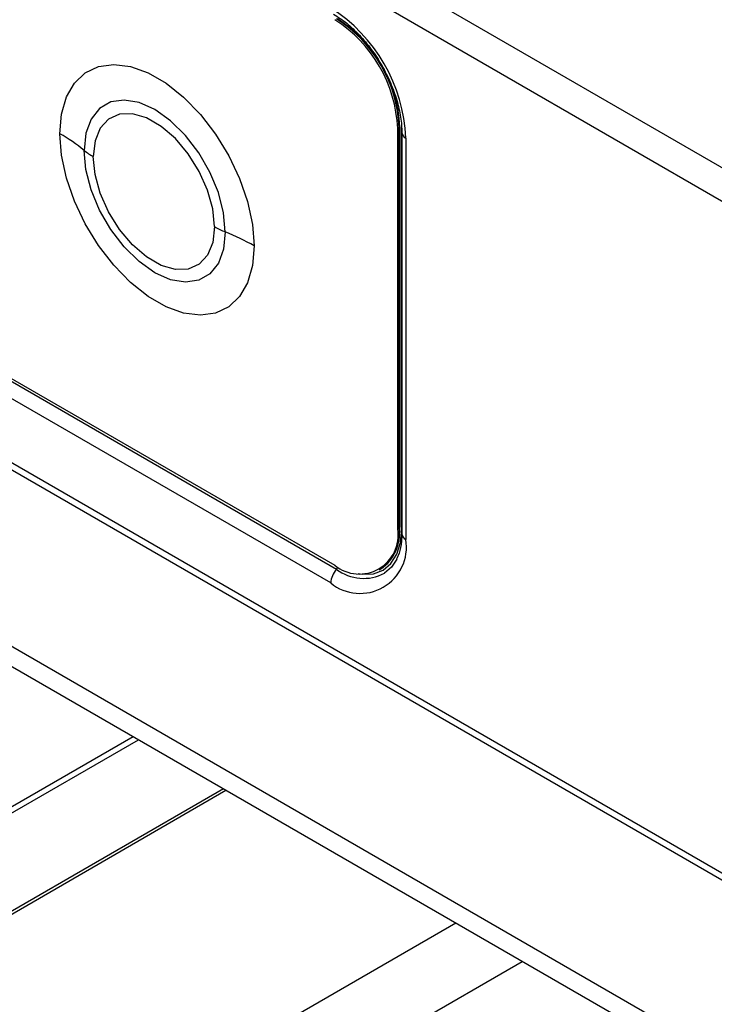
# Paper-space layout 'Specification Drawing' of a CAD drawing. Header units: millimetres. Extents: x 0 to 420, y 0 to 297.
# Tile 10 of 38: x 65.4 to 71.48, y 102.93 to 111.54. Entities that reach past the tile are written whole.
import ezdxf

# ---------------------------------------------------------------- set-up
doc = ezdxf.new("R2010")
doc.units = ezdxf.units.MM

psp = doc.layouts.new('Specification Drawing')

# ---------------------------------------------------------------- linework, layer by layer
at = {"color": 7, "linetype": 'Continuous', "lineweight": 25}
for p, q in [((42.0601, 127.2732), (77.9497, 106.5545)), ((41.9344, 127.0554), (77.824, 106.3368)), ((42.2015, 121.0221), (77.5568, 100.6119)), ((42.3905, 120.8529), (77.4415, 100.6184)), ((44.6017, 118.0302), (76.178, 99.8016)), ((44.5572, 117.8802), (76.1334, 99.6517)), ((51.6775, 116.2875), (68.161, 106.7718)), ((68.1742, 106.7359), (51.6829, 116.2562)), ((68.1248, 106.6172), (51.6335, 116.1375)), ((68.7109, 110.5915), (68.7251, 110.5996)), ((68.7109, 107.0894), (68.7109, 110.5915)), ((68.7251, 110.6042), (68.7298, 110.6069)), ((68.7251, 107.0976), (68.7251, 110.5996)), ((68.7298, 110.6069), (68.7298, 107.1048)), ((68.7462, 107.0908), (68.7462, 110.602)), ((68.7469, 110.5582), (68.7469, 107.0471)), ((68.7827, 110.5083), (68.7827, 106.9972)), ((68.7109, 107.0894), (68.7251, 107.0976)), ((68.7251, 107.1021), (68.7298, 107.1048)), ((68.7469, 107.0904), (68.7462, 107.0908)), ((68.5498, 106.7333), (68.564, 106.7415)), ((66.3967, 105.2725), (50.0144, 95.8152)), ((50.0181, 95.7654), (66.4417, 105.2466)), ((67.1861, 104.8168), (49.9777, 94.8826)), ((49.9908, 94.8642), (67.2086, 104.8038)), ((69.2201, 103.6426), (52.307, 93.8789)), ((52.5513, 93.3496), (69.8007, 103.3074))]:
    psp.add_line(p, q, dxfattribs=at)
at = {"color": 7, "linetype": 'Continuous', "lineweight": 25, "flags": 128}
for points in [[(65.7552, 110.5467), (65.7697, 110.7188), (65.8126, 110.8682), (65.8826, 110.99), (65.9771, 111.08), (66.093, 111.1351), (66.2264, 111.1535), (66.3727, 111.1345), (66.5269, 111.0787), (66.6838, 110.9882), (66.838, 110.8659), (66.9842, 110.716), (67.1176, 110.5436), (67.2336, 110.3547), (67.3281, 110.1555), (67.398, 109.953), (67.4409, 109.754), (67.4554, 109.5652)], [(67.2028, 109.688), (67.1874, 109.8556), (67.1417, 110.0327), (67.0681, 110.2103), (66.9703, 110.3797), (66.8533, 110.5322), (66.7227, 110.6603), (66.5853, 110.7575), (66.4479, 110.819), (66.3174, 110.8416), (66.2003, 110.8242), (66.1025, 110.7678), (66.029, 110.675), (65.9833, 110.5507), (65.9678, 110.4009)], [(67.1082, 109.734), (67.0927, 109.8894), (67.0474, 110.0536), (66.9748, 110.2171), (66.8791, 110.3702), (66.7659, 110.5042), (66.6417, 110.6112), (66.5139, 110.685), (66.3898, 110.7213), (66.2766, 110.718), (66.1809, 110.6754), (66.1082, 110.5958), (66.0629, 110.4839), (66.0475, 110.3463)], [(67.4554, 109.5652), (67.4409, 109.3932), (67.398, 109.2438), (67.3281, 109.122), (67.2336, 109.032), (67.1176, 108.9769), (66.9842, 108.9585), (66.838, 108.9775), (66.6838, 109.0332), (66.5269, 109.1238), (66.3727, 109.2461), (66.2264, 109.396), (66.093, 109.5683), (65.9771, 109.7573), (65.8826, 109.9565), (65.8126, 110.159), (65.7697, 110.358), (65.7552, 110.5467)], [(67.2028, 109.688), (67.1874, 109.5382), (67.1417, 109.4139), (67.0681, 109.3211), (66.9703, 109.2647), (66.8533, 109.2473), (66.7227, 109.2699), (66.5853, 109.3314), (66.4479, 109.4286), (66.3174, 109.5566), (66.2003, 109.7092), (66.1025, 109.8786), (66.029, 110.0562), (65.9833, 110.2333), (65.9678, 110.4009)], [(67.1082, 109.734), (67.0927, 109.5963), (67.0474, 109.4844), (66.9748, 109.4049), (66.8791, 109.3622), (66.7659, 109.3589), (66.6417, 109.3953), (66.5139, 109.4691), (66.3898, 109.5761), (66.2766, 109.71), (66.1809, 109.8632), (66.1082, 110.0266), (66.0629, 110.1908), (66.0475, 110.3463)], [(68.3641, 106.6995), (68.4014, 106.694), (68.498, 106.6979), (68.5826, 106.7292), (68.6521, 106.7868), (68.7037, 106.8686), (68.7355, 106.9712), (68.7462, 107.0908)], [(68.7026, 106.8247), (68.6563, 106.7552), (68.5961, 106.7027)]]:
    psp.add_lwpolyline(points, dxfattribs=at)
at = {"color": 7, "linetype": 'Continuous', "lineweight": 25}
for centre, radius, start, end in [((67.3543, 110.4433), 1.4299, 2.60548, 57.39452), ((67.5169, 110.5371), 1.1953, 2.60548, 57.39452), ((67.531, 110.5453), 1.1953, 2.60548, 57.39452), ((67.5443, 110.5529), 1.1868, 2.60548, 57.39452), ((64.9664, 109.1688), 1.5878, 50.89694, 60.20928), ((68.8077, 110.564), 0.0611, 185.63524, 245.84771), ((66.3432, 110.8628), 0.5952, 230.89694, 240.20928), ((67.4908, 110.4011), 0.7691, 240.16256, 248.01072), ((66.4346, 107.7855), 2.0517, 60.16256, 68.01072), ((68.3756, 107.035), 0.3397, 230.79671, 9.21404), ((68.3551, 107.0505), 0.373, 304.05635, 7.25583), ((68.2503, 107.0851), 0.4799, 331.2105, 2.36014), ((68.8077, 107.0529), 0.061, 185.45679, 245.86335), ((68.3816, 106.9321), 0.4063, 230.79671, 9.21404), ((68.3142, 106.608), 0.1896, 137.5952, 177.21805), ((68.1326, 106.7729), 0.0557, 318.41585, 344.43424), ((68.4118, 107.0567), 0.3992, 233.47899, 297.50356)]:
    psp.add_arc(centre, radius, start, end, dxfattribs=at)
for points, knots in [([(68.1501, 111.5919), (68.1695, 111.58), (68.2261, 111.5453), (68.3217, 111.4671), (68.4306, 111.3521), (68.5299, 111.2178), (68.6147, 111.0706), (68.681, 110.917), (68.7258, 110.7646), (68.7448, 110.6443), (68.7464, 110.5793), (68.7469, 110.5582)], [0, 0, 0, 0, 0.064246, 0.188177, 0.312958, 0.438452, 0.564358, 0.69028, 0.815675, 0.940142, 1, 1, 1, 1]), ([(68.7469, 107.0471), (68.7463, 107.0255), (68.7445, 106.9628), (68.7298, 106.8837), (68.7085, 106.8423), (68.7002, 106.8261)], [0, 0, 0, 0, 0.2414019, 0.702233, 1, 1, 1, 1])]:
    psp.add_open_spline(points, degree=3, knots=knots, dxfattribs=at)

doc.saveas('drawing.dxf')
